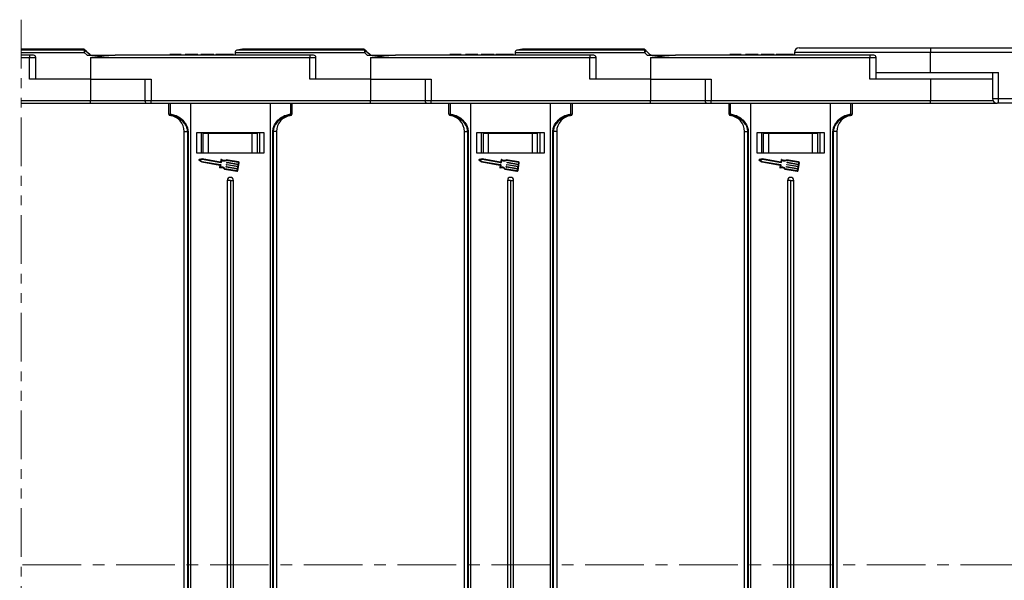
# Model space of a CAD drawing. Header units: millimetres. Extents: x -608 to 1473, y -502 to 956.
# Tile 17 of 52: x 829 to 1149, y -19 to 163. Entities that reach past the tile are written whole.
import ezdxf

# ---------------------------------------------------------------- set-up
doc = ezdxf.new("R2010")
doc.units = ezdxf.units.MM
doc.linetypes.add('CENTERX2', pattern=[20.32, 12.7, -2.54, 2.54, -2.54])
doc.linetypes.add('PHANTOM2', pattern=[31.75, 15.875, -3.175, 3.175, -3.175, 3.175, -3.175])

msp = doc.modelspace()

# ---------------------------------------------------------------- linework, layer by layer
at = {"color": 3, "linetype": 'PHANTOM2', "lineweight": 9}
msp.add_line((829.617, 162.919), (829.616, -201.498), dxfattribs=at)
at = {"color": 7, "linetype": 'Continuous', "lineweight": 25}
for p, q in [((1082.309, 153.78), (1125.073, 153.78)), ((1125.073, 153.78), (1125.073, 152.28)), ((1125.073, 153.78), (1167.527, 153.78)), ((849.762, 153.38), (829.617, 153.38)), ((832.351, 151.38), (829.617, 151.38)), ((829.617, 150.63), (832.351, 150.63)), ((832.351, 151.38), (832.351, 150.63)), ((833.601, 151.38), (832.351, 151.38)), ((832.351, 143.58), (832.351, 150.63)), ((834.351, 143.58), (834.351, 150.63)), ((850.093, 152.265), (850.994, 151.38)), ((850.994, 151.38), (860.162, 151.38)), ((852.073, 150.662), (852.073, 143.58)), ((852.383, 150.63), (852.383, 150.67)), ((852.383, 150.63), (923.351, 150.63)), ((923.351, 151.38), (860.162, 151.38)), ((877.841, 151.58), (877.841, 151.38)), ((879.694, 151.58), (879.694, 151.38)), ((881.556, 151.58), (881.556, 151.38)), ((881.687, 151.58), (881.687, 151.38)), ((882.918, 151.58), (882.918, 151.38)), ((884.072, 151.58), (882.918, 151.58)), ((884.072, 151.58), (884.072, 151.38)), ((886.61, 151.58), (884.072, 151.58)), ((886.61, 151.58), (886.61, 151.38)), ((886.995, 151.58), (886.61, 151.58)), ((886.995, 151.58), (886.995, 151.38)), ((887.995, 151.58), (887.995, 151.38)), ((892.226, 151.58), (887.995, 151.58)), ((892.226, 151.58), (892.226, 151.38)), ((892.841, 151.58), (892.841, 151.38)), ((895.696, 151.58), (895.696, 151.38)), ((898.533, 151.58), (898.533, 151.38)), ((899.073, 152.265), (899.073, 151.38)), ((901.5, 153.365), (899.675, 153)), ((940.762, 153.38), (901.647, 153.38)), ((923.351, 151.38), (923.351, 150.63)), ((924.601, 151.38), (923.351, 151.38)), ((923.351, 143.58), (923.351, 150.63)), ((925.351, 143.58), (925.351, 150.63)), ((941.093, 152.265), (941.994, 151.38)), ((941.994, 151.38), (951.162, 151.38)), ((943.073, 150.662), (943.073, 143.58)), ((943.383, 150.63), (943.383, 150.67)), ((943.383, 150.63), (1014.351, 150.63)), ((1014.351, 151.38), (951.162, 151.38)), ((968.841, 151.58), (968.841, 151.38)), ((970.694, 151.58), (970.694, 151.38)), ((972.556, 151.58), (972.556, 151.38)), ((972.687, 151.58), (972.687, 151.38)), ((973.918, 151.58), (973.918, 151.38)), ((975.072, 151.58), (973.918, 151.58)), ((975.072, 151.58), (975.072, 151.38)), ((977.61, 151.58), (975.072, 151.58)), ((977.61, 151.58), (977.61, 151.38)), ((977.995, 151.58), (977.61, 151.58)), ((977.995, 151.58), (977.995, 151.38)), ((983.226, 151.58), (978.995, 151.58)), ((978.995, 151.58), (978.995, 151.38)), ((983.226, 151.58), (983.226, 151.38)), ((983.841, 151.58), (983.841, 151.38)), ((986.696, 151.58), (986.696, 151.38)), ((989.533, 151.58), (989.533, 151.38)), ((990.073, 152.265), (990.073, 151.38)), ((992.5, 153.365), (990.676, 153)), ((1031.762, 153.38), (992.647, 153.38)), ((1014.351, 151.38), (1014.351, 150.63)), ((1015.601, 151.38), (1014.351, 151.38)), ((1014.351, 143.58), (1014.351, 150.63)), ((1016.351, 143.58), (1016.351, 150.63)), ((1032.093, 152.265), (1032.994, 151.38)), ((1032.994, 151.38), (1042.162, 151.38)), ((1034.073, 150.662), (1034.073, 143.58)), ((1034.383, 150.63), (1034.383, 150.67)), ((1034.383, 150.63), (1105.351, 150.63)), ((1105.351, 151.38), (1042.162, 151.38)), ((1059.841, 151.58), (1059.841, 151.38)), ((1061.694, 151.58), (1061.694, 151.38)), ((1063.556, 151.58), (1063.556, 151.38)), ((1063.687, 151.58), (1063.687, 151.38)), ((1064.918, 151.58), (1064.918, 151.38)), ((1066.072, 151.58), (1064.918, 151.58)), ((1066.072, 151.58), (1066.072, 151.38)), ((1068.61, 151.58), (1066.072, 151.58)), ((1068.61, 151.58), (1068.61, 151.38)), ((1068.995, 151.58), (1068.61, 151.58)), ((1068.995, 151.58), (1068.995, 151.38)), ((1069.995, 151.58), (1069.995, 151.38)), ((1074.226, 151.58), (1069.995, 151.58)), ((1074.226, 151.58), (1074.226, 151.38)), ((1074.841, 151.58), (1074.841, 151.38)), ((1077.696, 151.58), (1077.696, 151.38)), ((1080.533, 151.58), (1080.533, 151.38)), ((1080.809, 152.28), (1080.809, 151.38)), ((1105.351, 151.38), (1105.351, 150.63)), ((1106.601, 151.38), (1105.351, 151.38)), ((1105.351, 143.58), (1105.351, 150.63)), ((1107.35, 143.58), (1107.35, 150.63)), ((1125.073, 145.78), (1125.073, 152.28)), ((1168.148, 152.28), (1125.073, 152.28)), ((1107.35, 145.78), (1125.073, 145.78)), ((1125.073, 145.78), (1147.157, 145.78)), ((1145.157, 145.78), (1145.157, 137.28)), ((1147.157, 137.28), (1147.157, 145.78)), ((852.073, 143.58), (832.351, 143.58)), ((852.073, 143.58), (871.795, 143.58)), ((852.073, 143.58), (852.073, 136.53)), ((869.795, 143.58), (869.795, 136.53)), ((871.795, 143.58), (871.795, 136.53)), ((943.073, 143.58), (923.351, 143.58)), ((943.073, 143.58), (962.795, 143.58)), ((943.073, 143.58), (943.073, 136.53)), ((960.795, 143.58), (960.795, 136.53)), ((962.795, 143.58), (962.795, 136.53)), ((1034.073, 143.58), (1014.351, 143.58)), ((1034.073, 143.58), (1053.795, 143.58)), ((1034.073, 143.58), (1034.073, 136.53)), ((1051.795, 143.58), (1051.795, 136.53)), ((1053.795, 143.58), (1053.795, 136.53)), ((1125.073, 143.58), (1105.351, 143.58)), ((1125.073, 143.58), (1125.073, 136.53)), ((1145.157, 143.58), (1125.073, 143.58)), ((852.073, 136.53), (829.617, 136.53)), ((829.617, 135.78), (852.073, 135.78)), ((852.073, 135.78), (852.073, 136.53)), ((852.073, 135.78), (870.545, 135.78)), ((870.545, 135.78), (871.795, 135.78)), ((943.073, 136.53), (871.795, 136.53)), ((871.795, 135.78), (871.795, 136.53)), ((871.795, 135.78), (943.073, 135.78)), ((877.573, 132.243), (877.573, 135.78)), ((877.968, 135.78), (877.968, 132.243)), ((884.573, 135.78), (884.573, -14.22)), ((910.573, -14.22), (910.573, 135.78)), ((917.177, 132.243), (917.177, 135.78)), ((917.573, 135.78), (917.573, 132.243)), ((943.073, 135.78), (943.073, 136.53)), ((943.073, 135.78), (961.545, 135.78)), ((961.545, 135.78), (962.795, 135.78)), ((1034.073, 136.53), (962.795, 136.53)), ((962.795, 135.78), (962.795, 136.53)), ((962.795, 135.78), (1034.073, 135.78)), ((968.573, 132.243), (968.573, 135.78)), ((968.968, 135.78), (968.968, 132.243)), ((975.573, 135.78), (975.573, -14.22)), ((1001.573, -14.22), (1001.573, 135.78)), ((1008.177, 132.243), (1008.177, 135.78)), ((1008.573, 135.78), (1008.573, 132.243)), ((1034.073, 135.78), (1034.073, 136.53)), ((1034.073, 135.78), (1052.545, 135.78)), ((1052.545, 135.78), (1053.795, 135.78)), ((1125.073, 136.53), (1053.795, 136.53)), ((1053.795, 135.78), (1053.795, 136.53)), ((1053.795, 135.78), (1125.073, 135.78)), ((1059.573, 132.243), (1059.573, 135.78)), ((1059.968, 135.78), (1059.968, 132.243)), ((1066.573, 135.78), (1066.573, -14.22)), ((1092.573, -14.22), (1092.573, 135.78)), ((1099.177, 132.243), (1099.177, 135.78)), ((1099.573, 135.78), (1099.573, 132.243)), ((1125.073, 135.78), (1125.073, 136.53)), ((1125.073, 135.78), (1146.657, 135.78)), ((1147.157, 135.78), (1146.657, 135.78)), ((1147.157, 137.28), (1220.073, 137.28)), ((1147.157, 135.78), (1147.157, 137.28)), ((1220.337, 135.78), (1147.157, 135.78)), ((877.573, 132.243), (877.968, 132.243)), ((878.011, 131.748), (878.011, 131.744)), ((917.134, 131.744), (917.134, 131.748)), ((917.177, 132.243), (917.573, 132.243)), ((968.573, 132.243), (968.968, 132.243)), ((969.011, 131.748), (969.011, 131.744)), ((1008.134, 131.744), (1008.134, 131.748)), ((1008.177, 132.243), (1008.573, 132.243)), ((1059.573, 132.243), (1059.968, 132.243)), ((1060.011, 131.748), (1060.011, 131.744)), ((1099.134, 131.744), (1099.134, 131.748)), ((1099.177, 132.243), (1099.573, 132.243)), ((882.573, 126.584), (883.694, 126.584)), ((882.573, -14.22), (882.573, 126.584)), ((883.809, 126.584), (883.694, 126.584)), ((883.694, -14.22), (883.694, 126.584)), ((883.809, 126.584), (883.809, -14.22)), ((886.573, 126.18), (886.573, 119.68)), ((908.573, 126.18), (886.573, 126.18)), ((888.073, 126.18), (888.073, 119.68)), ((888.773, 119.68), (888.773, 125.88)), ((890.453, 125.88), (888.773, 125.88)), ((890.453, 119.68), (890.453, 125.88)), ((904.692, 125.88), (890.453, 125.88)), ((904.692, 119.68), (904.692, 125.88)), ((906.373, 125.88), (904.692, 125.88)), ((906.373, 119.68), (906.373, 125.88)), ((907.073, 126.18), (907.073, 119.68)), ((907.073, 126.18), (907.073, 119.68)), ((908.573, 119.68), (908.573, 126.18)), ((911.337, -14.22), (911.337, 126.584)), ((911.452, 126.584), (911.337, 126.584)), ((912.573, 126.584), (911.452, 126.584)), ((911.452, 126.584), (911.452, -14.22)), ((912.573, 126.584), (912.573, -14.22)), ((973.573, 126.584), (974.694, 126.584)), ((973.573, -14.22), (973.573, 126.584)), ((974.809, 126.584), (974.694, 126.584)), ((974.694, -14.22), (974.694, 126.584)), ((974.809, 126.584), (974.809, -14.22)), ((977.573, 126.18), (977.573, 119.68)), ((999.573, 126.18), (977.573, 126.18)), ((979.073, 126.18), (979.073, 119.68)), ((979.773, 119.68), (979.773, 125.88)), ((981.453, 125.88), (979.773, 125.88)), ((981.453, 119.68), (981.453, 125.88)), ((995.692, 125.88), (981.453, 125.88)), ((995.692, 119.68), (995.692, 125.88)), ((997.373, 125.88), (995.692, 125.88)), ((997.373, 119.68), (997.373, 125.88)), ((998.073, 126.18), (998.073, 119.68)), ((998.073, 126.18), (998.073, 119.68)), ((999.573, 119.68), (999.573, 126.18)), ((1002.451, 126.584), (1002.337, 126.584)), ((1002.337, -14.22), (1002.337, 126.584)), ((1003.573, 126.584), (1002.451, 126.584)), ((1002.451, 126.584), (1002.451, -14.22)), ((1003.573, 126.584), (1003.573, -14.22)), ((1064.573, 126.584), (1065.694, 126.584)), ((1064.573, -14.22), (1064.573, 126.584)), ((1065.809, 126.584), (1065.694, 126.584)), ((1065.694, -14.22), (1065.694, 126.584)), ((1065.809, 126.584), (1065.809, -14.22)), ((1068.573, 126.18), (1068.573, 119.68)), ((1090.573, 126.18), (1068.573, 126.18)), ((1070.073, 126.18), (1070.073, 119.68)), ((1070.773, 119.68), (1070.773, 125.88)), ((1072.453, 125.88), (1070.773, 125.88)), ((1072.453, 119.68), (1072.453, 125.88)), ((1086.692, 125.88), (1072.453, 125.88)), ((1086.692, 119.68), (1086.692, 125.88)), ((1088.373, 125.88), (1086.692, 125.88)), ((1088.373, 119.68), (1088.373, 125.88)), ((1089.073, 126.18), (1089.073, 119.68)), ((1089.073, 126.18), (1089.073, 119.68)), ((1090.573, 119.68), (1090.573, 126.18)), ((1093.452, 126.584), (1093.337, 126.584)), ((1093.337, -14.22), (1093.337, 126.584)), ((1094.573, 126.584), (1093.452, 126.584)), ((1093.452, 126.584), (1093.452, -14.22)), ((1094.573, 126.584), (1094.573, -14.22)), ((886.573, 119.68), (908.573, 119.68)), ((977.573, 119.68), (999.573, 119.68)), ((1068.573, 119.68), (1090.573, 119.68)), ((887.346, 117.249), (888.241, 116.674)), ((888.413, 117.679), (887.378, 117.434)), ((888.419, 117.471), (887.658, 117.291)), ((887.658, 117.291), (888.316, 116.868)), ((888.241, 116.674), (894.136, 115.667)), ((888.316, 116.868), (894.371, 115.834)), ((894.358, 116.663), (888.413, 117.679)), ((894.474, 116.437), (888.419, 117.471)), ((894.178, 115.608), (894.054, 114.881)), ((894.413, 115.775), (894.28, 114.998)), ((894.491, 117.441), (894.358, 116.663)), ((894.666, 117.255), (894.533, 116.478)), ((900.177, 116.704), (896.191, 117.385)), ((900.143, 116.503), (896.219, 117.173)), ((896.274, 115.198), (899.917, 114.576)), ((896.318, 115.76), (896.335, 115.86)), ((900.003, 115.079), (896.36, 115.701)), ((896.394, 115.902), (900.037, 115.28)), ((896.438, 116.463), (896.455, 116.564)), ((900.123, 115.782), (896.48, 116.405)), ((896.514, 116.606), (900.157, 115.983)), ((900.015, 113.939), (900.427, 116.351)), ((900.037, 115.28), (900.123, 115.782)), ((900.157, 115.983), (900.226, 116.385)), ((978.346, 117.249), (979.241, 116.674)), ((979.413, 117.679), (978.378, 117.434)), ((979.419, 117.471), (978.658, 117.291)), ((978.658, 117.291), (979.316, 116.868)), ((979.241, 116.674), (985.136, 115.667)), ((979.316, 116.868), (985.371, 115.834)), ((985.358, 116.663), (979.413, 117.679)), ((985.474, 116.437), (979.419, 117.471)), ((985.178, 115.608), (985.054, 114.881)), ((985.413, 115.775), (985.28, 114.998)), ((985.491, 117.441), (985.358, 116.663)), ((985.666, 117.255), (985.533, 116.478)), ((991.177, 116.704), (987.191, 117.385)), ((991.143, 116.503), (987.219, 117.173)), ((987.274, 115.198), (990.917, 114.576)), ((987.318, 115.76), (987.335, 115.86)), ((991.003, 115.079), (987.36, 115.701)), ((987.394, 115.902), (991.037, 115.28)), ((987.438, 116.463), (987.455, 116.564)), ((991.123, 115.782), (987.48, 116.405)), ((987.514, 116.606), (991.157, 115.983)), ((991.015, 113.939), (991.427, 116.351)), ((991.037, 115.28), (991.123, 115.782)), ((991.157, 115.983), (991.226, 116.385)), ((1069.346, 117.249), (1070.241, 116.674)), ((1070.413, 117.679), (1069.378, 117.434)), ((1070.419, 117.471), (1069.658, 117.291)), ((1069.658, 117.291), (1070.316, 116.868)), ((1070.241, 116.674), (1076.136, 115.667)), ((1070.316, 116.868), (1076.371, 115.834)), ((1076.358, 116.663), (1070.413, 117.679)), ((1076.474, 116.437), (1070.419, 117.471)), ((1076.178, 115.608), (1076.054, 114.881)), ((1076.413, 115.775), (1076.28, 114.998)), ((1076.491, 117.441), (1076.358, 116.663)), ((1076.666, 117.255), (1076.533, 116.478)), ((1082.177, 116.704), (1078.191, 117.385)), ((1082.143, 116.503), (1078.219, 117.173)), ((1078.274, 115.198), (1081.917, 114.576)), ((1078.318, 115.76), (1078.335, 115.86)), ((1082.003, 115.079), (1078.36, 115.701)), ((1078.394, 115.902), (1082.037, 115.28)), ((1078.438, 116.463), (1078.455, 116.564)), ((1082.123, 115.782), (1078.48, 116.405)), ((1078.514, 116.606), (1082.157, 115.983)), ((1082.015, 113.939), (1082.427, 116.351)), ((1082.037, 115.28), (1082.123, 115.782)), ((1082.157, 115.983), (1082.226, 116.385)), ((895.676, 114.37), (899.662, 113.689)), ((895.773, 114.56), (899.696, 113.89)), ((896.198, 115.056), (896.215, 115.157)), ((899.883, 114.375), (896.24, 114.997)), ((899.814, 113.973), (899.883, 114.375)), ((899.917, 114.576), (900.003, 115.079)), ((986.676, 114.37), (990.662, 113.689)), ((986.773, 114.56), (990.696, 113.89)), ((987.198, 115.056), (987.215, 115.157)), ((990.883, 114.375), (987.239, 114.997)), ((990.814, 113.973), (990.883, 114.375)), ((990.917, 114.576), (991.003, 115.079)), ((1077.676, 114.37), (1081.662, 113.689)), ((1077.773, 114.56), (1081.696, 113.89)), ((1078.198, 115.056), (1078.215, 115.157)), ((1081.883, 114.375), (1078.24, 114.997)), ((1081.814, 113.973), (1081.883, 114.375)), ((1081.917, 114.576), (1082.003, 115.079)), ((896.573, 110.68), (896.573, -14.22)), ((897.573, 110.68), (896.573, 110.68)), ((897.573, 110.68), (897.573, -14.22)), ((897.573, 110.68), (898.573, 110.68)), ((898.573, -14.22), (898.573, 110.68)), ((987.573, 110.68), (987.573, -14.22)), ((988.573, 110.68), (987.573, 110.68)), ((988.573, 110.68), (988.573, -14.22)), ((988.573, 110.68), (989.573, 110.68)), ((989.573, -14.22), (989.573, 110.68)), ((1078.573, 110.68), (1078.573, -14.22)), ((1079.573, 110.68), (1078.573, 110.68)), ((1079.573, 110.68), (1079.573, -14.22)), ((1079.573, 110.68), (1080.573, 110.68)), ((1080.573, -14.22), (1080.573, 110.68)), ((882.573, -155.024), (882.573, -14.22)), ((883.694, -155.024), (883.694, -14.22)), ((883.809, -14.22), (883.809, -155.024)), ((884.573, -14.22), (884.573, -164.22)), ((896.573, -14.22), (896.573, -139.12)), ((897.573, -14.22), (897.573, -139.12)), ((898.573, -139.12), (898.573, -14.22)), ((910.573, -164.22), (910.573, -14.22)), ((911.337, -155.024), (911.337, -14.22)), ((911.452, -14.22), (911.452, -155.024)), ((912.573, -14.22), (912.573, -155.024)), ((973.573, -155.024), (973.573, -14.22)), ((974.694, -155.024), (974.694, -14.22)), ((974.809, -14.22), (974.809, -155.024)), ((975.573, -14.22), (975.573, -164.22)), ((987.573, -14.22), (987.573, -139.12)), ((988.573, -14.22), (988.573, -139.12)), ((989.573, -139.12), (989.573, -14.22)), ((1001.573, -164.22), (1001.573, -14.22)), ((1002.337, -155.024), (1002.337, -14.22)), ((1002.451, -14.22), (1002.451, -155.024)), ((1003.573, -14.22), (1003.573, -155.024)), ((1064.573, -155.024), (1064.573, -14.22)), ((1065.694, -155.024), (1065.694, -14.22)), ((1065.809, -14.22), (1065.809, -155.024)), ((1066.573, -14.22), (1066.573, -164.22)), ((1078.573, -14.22), (1078.573, -139.12)), ((1079.573, -14.22), (1079.573, -139.12)), ((1080.573, -139.12), (1080.573, -14.22)), ((1092.573, -164.22), (1092.573, -14.22)), ((1093.337, -155.024), (1093.337, -14.22)), ((1093.452, -14.22), (1093.452, -155.024)), ((1094.573, -14.22), (1094.573, -155.024))]:
    msp.add_line(p, q, dxfattribs=at)
at = {"color": 8, "linetype": 'Continuous', "lineweight": 25}
for p, q in [((829.617, 153.365), (849.754, 153.365)), ((850.12, 153), (829.617, 153)), ((829.617, 152.265), (850.093, 152.265)), ((832.351, 150.63), (834.351, 150.63)), ((899.073, 152.265), (941.093, 152.265)), ((941.12, 153), (899.675, 153)), ((901.5, 153.365), (940.754, 153.365)), ((923.351, 150.63), (925.351, 150.63)), ((990.073, 152.265), (1032.093, 152.265)), ((1032.12, 153), (990.676, 153)), ((992.5, 153.365), (1031.754, 153.365)), ((1014.351, 150.63), (1016.351, 150.63)), ((1125.073, 152.28), (1080.809, 152.28)), ((1105.351, 150.63), (1107.35, 150.63)), ((869.795, 136.53), (852.073, 136.53)), ((871.795, 136.53), (869.795, 136.53)), ((960.795, 136.53), (943.073, 136.53)), ((962.795, 136.53), (960.795, 136.53)), ((1051.795, 136.53), (1034.073, 136.53)), ((1053.795, 136.53), (1051.795, 136.53)), ((1145.358, 136.53), (1125.073, 136.53)), ((1145.157, 137.28), (1147.157, 137.28))]:
    msp.add_line(p, q, dxfattribs=at)
at = {"color": 1, "linetype": 'CENTERX2', "lineweight": 13, "ltscale": 1.5}
msp.add_line((1245.277, -14.22), (130.05, -14.22), dxfattribs=at)
at = {"color": 7, "linetype": 'Continuous', "lineweight": 25, "flags": 128}
for points in [[(849.754, 153.365), (849.755, 153.369), (849.756, 153.371), (849.757, 153.374), (849.758, 153.376), (849.759, 153.378), (849.76, 153.379), (849.761, 153.379), (849.762, 153.38)], [(851.853, 151.599), (851.255, 152.197), (850.657, 152.795)], [(940.754, 153.365), (940.755, 153.369), (940.756, 153.371), (940.757, 153.374), (940.758, 153.376), (940.759, 153.378), (940.76, 153.379), (940.761, 153.379), (940.762, 153.38)], [(942.853, 151.599), (942.255, 152.197), (941.657, 152.795)], [(1031.754, 153.365), (1031.755, 153.369), (1031.756, 153.371), (1031.757, 153.374), (1031.758, 153.376), (1031.759, 153.378), (1031.76, 153.379), (1031.761, 153.379), (1031.762, 153.38)], [(1033.853, 151.599), (1033.255, 152.197), (1032.657, 152.795)]]:
    msp.add_lwpolyline(points, dxfattribs=at)
at = {"color": 7, "linetype": 'Continuous', "lineweight": 25}
for centre, radius, start, end in [((1082.309, 152.28), 1.5, 90, 180), ((833.601, 150.63), 0.75, 0, 90), ((849.792, 152.656), 0.71, 45.21967, 93.08005), ((849.762, 152.63), 0.75, 45, 90), ((856.304, 152.404), 6.212, 174.49233, 181.28385), ((854.585, 148.053), 6.157, 129.63141, 136.84031), ((850.157, 152.291), 0.71, 45.21655, 92.97036), ((854.861, 148.216), 4.527, 131.63859, 135.66733), ((852.383, 152.13), 1.5, 258.04702, 270), ((853.258, 151.168), 1.055, 167.54875, 168.4518), ((852.383, 152.13), 0.75, 258.04702, 270), ((899.823, 152.265), 0.75, 101.30993, 180), ((901.647, 152.63), 0.75, 90, 101.30993), ((924.601, 150.63), 0.75, 0, 90), ((940.792, 152.656), 0.71, 45.22011, 93.08382), ((940.762, 152.63), 0.75, 45, 90), ((947.315, 152.404), 6.223, 174.49831, 181.27787), ((945.589, 148.048), 6.163, 129.63176, 136.83391), ((941.157, 152.291), 0.71, 45.22247, 92.96868), ((945.891, 148.184), 4.571, 131.65035, 135.64076), ((943.383, 152.13), 1.5, 258.04702, 270), ((941.003, 151.852), 2.271, 347.9917, 348.41094), ((943.383, 152.13), 0.75, 258.04702, 270), ((990.823, 152.265), 0.75, 101.30993, 180), ((992.647, 152.63), 0.75, 90, 101.30993), ((1015.601, 150.63), 0.75, 0, 90), ((1031.792, 152.656), 0.71, 45.21697, 93.08275), ((1031.762, 152.63), 0.75, 45, 90), ((1038.315, 152.404), 6.223, 174.49831, 181.27787), ((1036.596, 148.04), 6.175, 129.64155, 136.83016), ((1032.157, 152.291), 0.71, 45.21655, 92.97036), ((1036.881, 148.194), 4.557, 131.64406, 135.64705), ((1034.383, 152.13), 1.5, 258.04702, 270), ((1033.604, 151.52), 0.636, 347.25162, 348.74893), ((1034.383, 152.13), 0.75, 258.04702, 270), ((1106.601, 150.63), 0.75, 0, 90), ((870.545, 136.53), 0.75, 180, 270), ((961.545, 136.53), 0.75, 180, 270), ((1052.545, 136.53), 0.75, 180, 270), ((1146.657, 137.28), 1.5, 180, 270), ((878.072, 132.244), 0.499, 180.05137, 263.03052), ((878.073, 132.24), 0.5, 180, 262.94587), ((878.701, 132.058), 0.756, 165.82202, 204.22086), ((877.373, 126.584), 5.2, 0, 82.94587), ((917.773, 126.584), 5.2, 97.05413, 180), ((916.444, 132.059), 0.756, 335.78884, 14.15458), ((917.073, 132.244), 0.499, 276.96189, 359.95621), ((917.073, 132.24), 0.5, 277.05413, 0), ((969.072, 132.244), 0.499, 180.05878, 263.03084), ((969.073, 132.24), 0.5, 180, 262.94587), ((969.701, 132.058), 0.756, 165.82654, 204.23003), ((968.373, 126.584), 5.2, 0, 82.94587), ((1008.773, 126.584), 5.2, 97.05413, 180), ((1007.444, 132.058), 0.756, 335.78662, 14.17049), ((1008.073, 132.244), 0.499, 276.96948, 359.94863), ((1008.073, 132.24), 0.5, 277.05413, 0), ((1060.072, 132.244), 0.499, 180.05137, 263.03052), ((1060.073, 132.24), 0.5, 180, 262.94587), ((1060.701, 132.058), 0.756, 165.8394, 204.20349), ((1059.373, 126.584), 5.2, 0, 82.94587), ((1099.773, 126.584), 5.2, 97.05413, 180), ((1098.444, 132.058), 0.756, 335.79651, 14.1606), ((1099.073, 132.244), 0.499, 276.96948, 359.94863), ((1099.073, 132.24), 0.5, 277.05413, 0), ((887.401, 117.335), 0.102, 103.32833, 237.28541), ((894.128, 115.617), 0.051, 350.30687, 80.30687), ((894.363, 115.783), 0.051, 350.30687, 80.30687), ((894.483, 116.487), 0.051, 260.30687, 350.30687), ((894.591, 117.424), 0.102, 54.79186, 170.30687), ((895.524, 118.745), 1.515, 234.79186, 296.12453), ((895.524, 118.745), 1.719, 240.07022, 293.86617), ((896.265, 115.148), 0.051, 80.30687, 170.30687), ((896.368, 115.751), 0.051, 170.30687, 260.30687), ((896.385, 115.852), 0.051, 80.30687, 170.30687), ((896.488, 116.455), 0.051, 170.30687, 260.30687), ((896.506, 116.555), 0.051, 80.30687, 170.30687), ((900.125, 116.402), 0.102, 350.30687, 80.30687), ((900.125, 116.402), 0.306, 350.30687, 80.30687), ((978.401, 117.335), 0.102, 103.32833, 237.28541), ((985.128, 115.617), 0.051, 350.30687, 80.30687), ((985.363, 115.783), 0.051, 350.30687, 80.30687), ((985.483, 116.487), 0.051, 260.30687, 350.30687), ((985.591, 117.424), 0.102, 54.79186, 170.30687), ((986.524, 118.745), 1.515, 234.79186, 296.12453), ((986.524, 118.745), 1.719, 240.07022, 293.86617), ((987.265, 115.148), 0.051, 80.30687, 170.30687), ((987.368, 115.751), 0.051, 170.30687, 260.30687), ((987.385, 115.852), 0.051, 80.30687, 170.30687), ((987.488, 116.455), 0.051, 170.30687, 260.30687), ((987.506, 116.555), 0.051, 80.30687, 170.30687), ((991.125, 116.402), 0.102, 350.30687, 80.30687), ((991.125, 116.402), 0.306, 350.30687, 80.30687), ((1069.401, 117.335), 0.102, 103.32833, 237.28541), ((1076.128, 115.617), 0.051, 350.30687, 80.30687), ((1076.363, 115.783), 0.051, 350.30687, 80.30687), ((1076.483, 116.487), 0.051, 260.30687, 350.30687), ((1076.591, 117.424), 0.102, 54.79186, 170.30687), ((1077.524, 118.745), 1.515, 234.79186, 296.12453), ((1077.524, 118.745), 1.719, 240.07022, 293.86617), ((1078.265, 115.148), 0.051, 80.30687, 170.30687), ((1078.368, 115.751), 0.051, 170.30687, 260.30687), ((1078.385, 115.852), 0.051, 80.30687, 170.30687), ((1078.488, 116.455), 0.051, 170.30687, 260.30687), ((1078.506, 116.555), 0.051, 80.30687, 170.30687), ((1082.125, 116.402), 0.102, 350.30687, 80.30687), ((1082.125, 116.402), 0.306, 350.30687, 80.30687), ((894.154, 114.864), 0.102, 170.30687, 285.82188), ((894.595, 113.308), 1.515, 44.48921, 105.82188), ((894.595, 113.308), 1.719, 46.74758, 100.54353), ((896.248, 115.048), 0.051, 170.30687, 260.30687), ((899.713, 113.99), 0.306, 260.30687, 350.30687), ((899.713, 113.99), 0.102, 260.30687, 350.30687), ((985.154, 114.864), 0.102, 170.30687, 285.82188), ((985.595, 113.308), 1.515, 44.48921, 105.82188), ((985.595, 113.308), 1.719, 46.74758, 100.54353), ((987.248, 115.048), 0.051, 170.30687, 260.30687), ((990.713, 113.99), 0.306, 260.30687, 350.30687), ((990.713, 113.99), 0.102, 260.30687, 350.30687), ((1076.154, 114.864), 0.102, 170.30687, 285.82188), ((1076.595, 113.308), 1.515, 44.48921, 105.82188), ((1076.595, 113.308), 1.719, 46.74758, 100.54353), ((1078.248, 115.048), 0.051, 170.30687, 260.30687), ((1081.713, 113.99), 0.306, 260.30687, 350.30687), ((1081.713, 113.99), 0.102, 260.30687, 350.30687), ((897.573, 110.68), 1, 0, 180), ((988.573, 110.68), 1, 0, 180), ((1079.573, 110.68), 1, 0, 180)]:
    msp.add_arc(centre, radius, start, end, dxfattribs=at)
for points, knots in [([(849.754, 153.365), (849.837, 153.282), (849.959, 153.16), (850.082, 153.039), (850.12, 153)], [0, 0, 0, 0, 0.6855331, 1, 1, 1, 1]), ([(850.657, 152.795), (850.619, 152.833), (850.497, 152.955), (850.376, 153.077), (850.292, 153.16)], [0, 0, 0, 0, 0.3144727, 1, 1, 1, 1]), ([(852.228, 151.396), (852.17, 151.412), (852.03, 151.451), (851.918, 151.545), (851.853, 151.599)], [0, 0, 0, 0, 0.4157537, 1, 1, 1, 1]), ([(852.073, 150.662), (852.087, 150.661), (852.19, 150.654), (852.294, 150.663), (852.383, 150.67)], [0, 0, 0, 0, 0.1379032, 1, 1, 1, 1]), ([(852.383, 150.67), (852.789, 150.723), (854.188, 150.905), (856.584, 151.191), (858.772, 151.367), (859.962, 151.378), (860.162, 151.38)], [0, 0, 0, 0, 0.1563403, 0.5382513, 0.9225841, 1, 1, 1, 1]), ([(879.694, 151.58), (879.402, 151.58), (878.818, 151.58), (878.153, 151.58), (877.876, 151.58), (877.853, 151.58), (877.841, 151.58)], [0, 0, 0, 0, 0.2802293, 0.5584236, 0.7788356, 1, 1, 1, 1]), ([(881.556, 151.58), (881.462, 151.58), (881.273, 151.58), (880.613, 151.58), (880.043, 151.58), (879.694, 151.58)], [0, 0, 0, 0, 0.2801153, 0.5603102, 1, 1, 1, 1]), ([(895.696, 151.58), (895.252, 151.58), (894.366, 151.58), (893.372, 151.58), (892.898, 151.58), (892.86, 151.58), (892.841, 151.58)], [0, 0, 0, 0, 0.2799438, 0.5587143, 0.7790525, 1, 1, 1, 1]), ([(898.533, 151.58), (898.504, 151.58), (898.445, 151.58), (897.745, 151.58), (896.739, 151.58), (896.044, 151.58), (895.696, 151.58)], [0, 0, 0, 0, 0.2805577, 0.559475, 0.7794285, 1, 1, 1, 1]), ([(940.754, 153.365), (940.837, 153.282), (940.96, 153.16), (941.082, 153.039), (941.12, 153)], [0, 0, 0, 0, 0.68553909, 1, 1, 1, 1]), ([(941.657, 152.795), (941.619, 152.833), (941.497, 152.955), (941.376, 153.077), (941.292, 153.16)], [0, 0, 0, 0, 0.3144786, 1, 1, 1, 1]), ([(943.228, 151.396), (943.17, 151.412), (943.03, 151.451), (942.918, 151.545), (942.853, 151.599)], [0, 0, 0, 0, 0.4156773, 1, 1, 1, 1]), ([(943.073, 150.662), (943.087, 150.661), (943.19, 150.654), (943.294, 150.663), (943.383, 150.67)], [0, 0, 0, 0, 0.1378768, 1, 1, 1, 1]), ([(943.383, 150.67), (943.789, 150.723), (945.188, 150.905), (947.584, 151.191), (949.772, 151.367), (950.962, 151.378), (951.162, 151.38)], [0, 0, 0, 0, 0.1563404, 0.5382438, 0.9225766, 1, 1, 1, 1]), ([(970.694, 151.58), (970.402, 151.58), (969.818, 151.58), (969.153, 151.58), (968.876, 151.58), (968.853, 151.58), (968.841, 151.58)], [0, 0, 0, 0, 0.2802293, 0.5584236, 0.7788356, 1, 1, 1, 1]), ([(972.556, 151.58), (972.462, 151.58), (972.273, 151.58), (971.613, 151.58), (971.043, 151.58), (970.694, 151.58)], [0, 0, 0, 0, 0.280121, 0.5603012, 1, 1, 1, 1]), ([(986.696, 151.58), (986.252, 151.58), (985.366, 151.58), (984.372, 151.58), (983.898, 151.58), (983.86, 151.58), (983.841, 151.58)], [0, 0, 0, 0, 0.2799336, 0.5587161, 0.7790508, 1, 1, 1, 1]), ([(989.533, 151.58), (989.504, 151.58), (989.445, 151.58), (988.745, 151.58), (987.739, 151.58), (987.044, 151.58), (986.696, 151.58)], [0, 0, 0, 0, 0.2805587, 0.5594749, 0.7794167, 1, 1, 1, 1]), ([(1031.754, 153.365), (1031.837, 153.282), (1031.959, 153.16), (1032.082, 153.039), (1032.12, 153)], [0, 0, 0, 0, 0.6855331, 1, 1, 1, 1]), ([(1032.657, 152.795), (1032.619, 152.833), (1032.497, 152.955), (1032.376, 153.077), (1032.292, 153.16)], [0, 0, 0, 0, 0.3144727, 1, 1, 1, 1]), ([(1034.228, 151.396), (1034.17, 151.412), (1034.03, 151.451), (1033.918, 151.545), (1033.853, 151.599)], [0, 0, 0, 0, 0.4156773, 1, 1, 1, 1]), ([(1034.073, 150.662), (1034.087, 150.661), (1034.19, 150.654), (1034.294, 150.663), (1034.383, 150.67)], [0, 0, 0, 0, 0.1379032, 1, 1, 1, 1]), ([(1034.383, 150.67), (1034.789, 150.723), (1036.188, 150.905), (1038.584, 151.191), (1040.772, 151.367), (1041.962, 151.378), (1042.162, 151.38)], [0, 0, 0, 0, 0.1563392, 0.5382472, 0.9225772, 1, 1, 1, 1]), ([(1061.694, 151.58), (1061.402, 151.58), (1060.818, 151.58), (1060.153, 151.58), (1059.876, 151.58), (1059.853, 151.58), (1059.841, 151.58)], [0, 0, 0, 0, 0.28024506, 0.55842121, 0.77883814, 1, 1, 1, 1]), ([(1063.556, 151.58), (1063.462, 151.58), (1063.273, 151.58), (1062.613, 151.58), (1062.043, 151.58), (1061.694, 151.58)], [0, 0, 0, 0, 0.280121, 0.5603012, 1, 1, 1, 1]), ([(1077.696, 151.58), (1077.252, 151.58), (1076.366, 151.58), (1075.372, 151.58), (1074.898, 151.58), (1074.86, 151.58), (1074.841, 151.58)], [0, 0, 0, 0, 0.2799449, 0.5587165, 0.7790502, 1, 1, 1, 1]), ([(1080.533, 151.58), (1080.504, 151.58), (1080.445, 151.58), (1079.745, 151.58), (1078.739, 151.58), (1078.044, 151.58), (1077.696, 151.58)], [0, 0, 0, 0, 0.2805587, 0.5594749, 0.7794167, 1, 1, 1, 1]), ([(877.968, 132.243), (878.46, 132.157), (879.687, 131.942), (881.382, 131.011), (882.794, 129.565), (883.649, 128.054), (883.763, 127.006), (883.809, 126.584)], [0, 0, 0, 0, 0.1717581, 0.4284866, 0.6465024, 0.8576665, 1, 1, 1, 1]), ([(883.694, 126.584), (883.641, 126.991), (883.512, 128.005), (882.598, 129.404), (881.195, 130.7), (879.643, 131.445), (878.522, 131.691), (878.069, 131.742), (878.011, 131.748)], [0, 0, 0, 0, 0.144273, 0.3583717, 0.5770653, 0.8312293, 0.9783736, 1, 1, 1, 1]), ([(911.337, 126.584), (911.382, 127.006), (911.496, 128.054), (912.352, 129.565), (913.763, 131.011), (915.458, 131.942), (916.685, 132.157), (917.177, 132.243)], [0, 0, 0, 0, 0.1423329, 0.3534994, 0.5715144, 0.8282361, 1, 1, 1, 1]), ([(917.134, 131.748), (916.683, 131.675), (915.554, 131.491), (913.95, 130.694), (912.547, 129.405), (911.634, 128.005), (911.504, 126.991), (911.452, 126.584)], [0, 0, 0, 0, 0.1686942, 0.4228862, 0.6415987, 0.8557158, 1, 1, 1, 1]), ([(968.968, 132.243), (969.46, 132.157), (970.687, 131.942), (972.382, 131.011), (973.794, 129.565), (974.649, 128.054), (974.763, 127.006), (974.809, 126.584)], [0, 0, 0, 0, 0.1717576, 0.4284853, 0.6465004, 0.857667, 1, 1, 1, 1]), ([(974.694, 126.584), (974.641, 126.991), (974.512, 128.005), (973.598, 129.404), (972.195, 130.7), (970.643, 131.445), (969.522, 131.691), (969.069, 131.742), (969.011, 131.748)], [0, 0, 0, 0, 0.144272, 0.358371, 0.577065, 0.8312356, 0.9783736, 1, 1, 1, 1]), ([(1002.337, 126.584), (1002.382, 127.006), (1002.496, 128.054), (1003.352, 129.565), (1004.763, 131.011), (1006.458, 131.942), (1007.685, 132.157), (1008.177, 132.243)], [0, 0, 0, 0, 0.1423335, 0.3534976, 0.5715134, 0.8282419, 1, 1, 1, 1]), ([(1008.134, 131.748), (1007.683, 131.675), (1006.554, 131.491), (1004.95, 130.694), (1003.548, 129.405), (1002.634, 128.005), (1002.504, 126.991), (1002.451, 126.584)], [0, 0, 0, 0, 0.1687005, 0.4228859, 0.641598, 0.8557148, 1, 1, 1, 1]), ([(1059.968, 132.243), (1060.46, 132.157), (1061.687, 131.942), (1063.382, 131.011), (1064.794, 129.565), (1065.649, 128.054), (1065.763, 127.006), (1065.809, 126.584)], [0, 0, 0, 0, 0.1717579, 0.4284861, 0.6465017, 0.8576656, 1, 1, 1, 1]), ([(1065.694, 126.584), (1065.641, 126.991), (1065.512, 128.005), (1064.598, 129.404), (1063.195, 130.7), (1061.643, 131.445), (1060.522, 131.691), (1060.069, 131.742), (1060.011, 131.748)], [0, 0, 0, 0, 0.1442727, 0.3583672, 0.5770603, 0.8312296, 0.978367, 1, 1, 1, 1]), ([(1093.337, 126.584), (1093.382, 127.006), (1093.496, 128.054), (1094.352, 129.565), (1095.763, 131.011), (1097.458, 131.942), (1098.685, 132.157), (1099.177, 132.243)], [0, 0, 0, 0, 0.1423344, 0.3534983, 0.5715139, 0.8282421, 1, 1, 1, 1]), ([(1099.134, 131.748), (1098.683, 131.675), (1097.554, 131.491), (1095.95, 130.694), (1094.547, 129.405), (1093.634, 128.005), (1093.504, 126.991), (1093.452, 126.584)], [0, 0, 0, 0, 0.1686997, 0.42289, 0.641601, 0.8557168, 1, 1, 1, 1])]:
    msp.add_open_spline(points, degree=3, knots=knots, dxfattribs=at)

doc.saveas('drawing.dxf')
